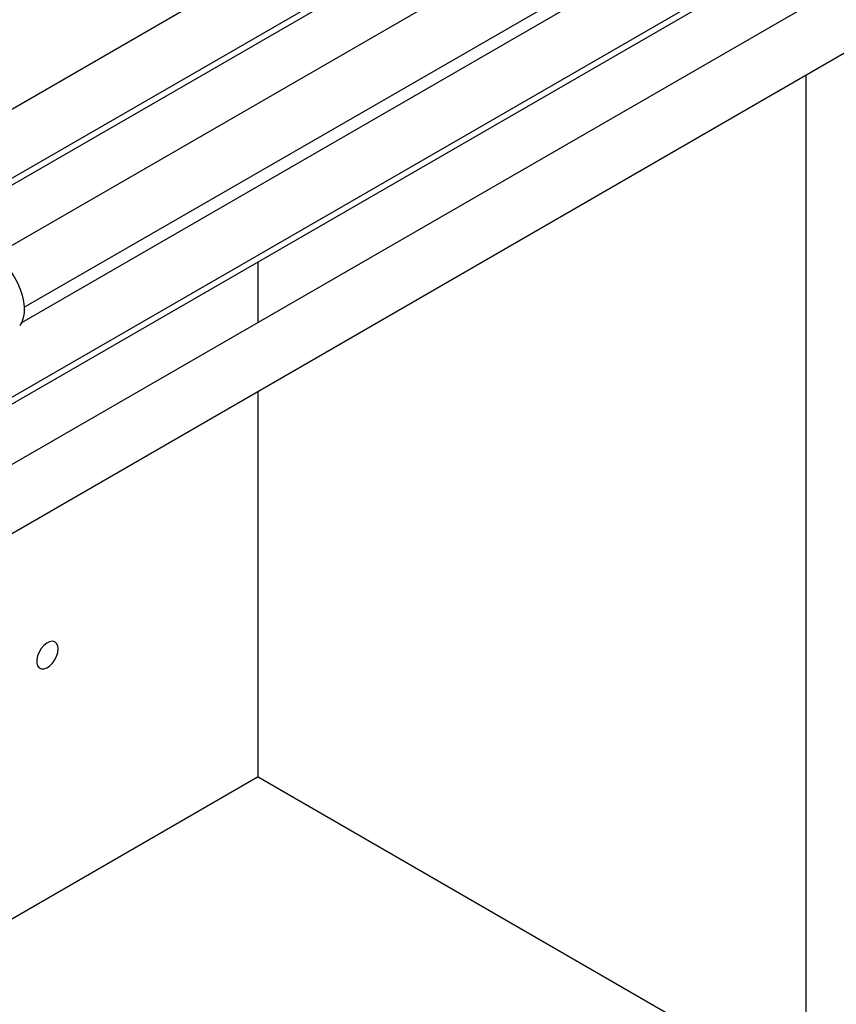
# Model space of a CAD drawing. Header units: millimetres. Extents: x 0 to 25230, y 0 to 17820.
# Tile 95 of 214: x 11343 to 11617, y 11861 to 12192. Entities that reach past the tile are written whole.
import ezdxf

# ---------------------------------------------------------------- set-up
doc = ezdxf.new("R2010")
doc.units = ezdxf.units.MM
doc.linetypes.add('SLD-Sólida', pattern=[0])
doc.layers.add('REFERÊNCIAS', color=9, linetype='SLD-Sólida')

msp = doc.modelspace()

# ---------------------------------------------------------------- linework, layer by layer
at = {"color": 7, "linetype": 'SLD-Sólida', "lineweight": 25, "ltscale": 30}
for p, q in [((11913.33, 12492.19), (11295.26, 12135.38)), ((11992.53, 12492.19), (11334.86, 12112.52)), ((11305.26, 12118.06), (11923.33, 12474.87)), ((11344.85, 12095.2), (12002.53, 12474.87)), ((11992.53, 12418.7), (11294.97, 12016.01)), ((11913.33, 12418.7), (11343.92, 12089.98)), ((11305.98, 11999.27), (12002.53, 12401.38)), ((11305.98, 12044.99), (11923.33, 12401.38))]:
    msp.add_line(p, q, dxfattribs=at)
at = {"color": 7, "linetype": 'SLD-Sólida', "lineweight": 25, "ltscale": 30, "flags": 128}
for points in [[(11328.74, 12114.28), (11329.41, 12114.33), (11330.9, 12114.19), (11332.48, 12113.74), (11334.1, 12112.98), (11335.72, 12111.93), (11337.3, 12110.62), (11338.82, 12109.07), (11340.23, 12107.32), (11341.5, 12105.42), (11342.6, 12103.4), (11343.5, 12101.32), (11344.19, 12099.23), (11344.64, 12097.17), (11344.86, 12095.18), (11344.82, 12093.33), (11344.53, 12091.65)], [(11344.53, 12091.65), (11344.01, 12090.18), (11343.33, 12089.05)]]:
    msp.add_lwpolyline(points, dxfattribs=at)
at = {"layer": 'REFERÊNCIAS', "linetype": 'SLD-Sólida', "lineweight": 25, "ltscale": 30}
for p, q in [((11697.72, 12268.79), (11305.98, 12042.64)), ((11475.33, 12213.89), (11305.16, 12115.66)), ((11607.21, 11243.22), (11607.21, 12173.17)), ((11423.36, 12090.13), (11423.36, 12110.4)), ((11423.36, 11937.63), (11423.36, 12067.03)), ((11423.36, 11937.63), (11221.83, 11821.3)), ((11423.36, 11937.63), (11607.21, 11831.5))]:
    msp.add_line(p, q, dxfattribs=at)
at = {"layer": 'REFERÊNCIAS', "linetype": 'SLD-Sólida', "lineweight": 25, "ltscale": 30, "flags": 128}
msp.add_lwpolyline([(11356.26, 11980.55), (11356.12, 11981.6), (11355.73, 11982.41), (11355.11, 11982.93), (11354.31, 11983.12), (11353.38, 11982.97), (11352.4, 11982.48), (11351.44, 11981.7), (11350.57, 11980.67), (11349.85, 11979.48), (11349.34, 11978.22), (11349.08, 11976.97), (11349.08, 11975.84), (11349.34, 11974.9), (11349.85, 11974.23), (11350.57, 11973.87), (11351.44, 11973.85), (11352.4, 11974.17), (11353.38, 11974.81), (11354.31, 11975.73), (11355.11, 11976.85), (11355.73, 11978.08), (11356.12, 11979.35), (11356.26, 11980.55)], dxfattribs=at)

doc.saveas('drawing.dxf')
